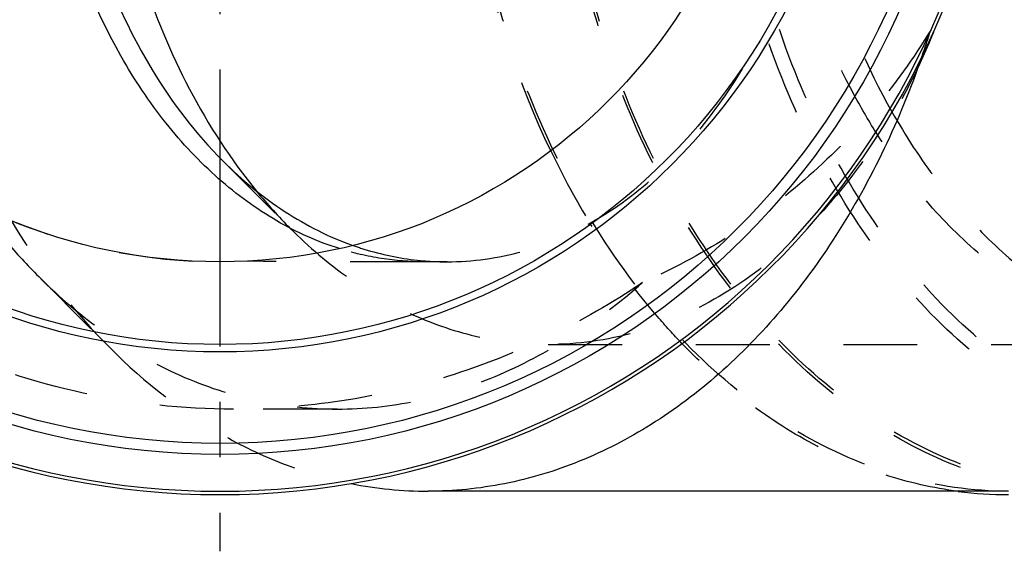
# Model space of a CAD drawing. Header units: millimetres. Extents: x 395 to 606, y 420 to 580.
# Tile 2 of 140: x 449 to 536, y 420 to 467. Entities that reach past the tile are written whole.
import ezdxf

# ---------------------------------------------------------------- set-up
doc = ezdxf.new("R2010")
doc.units = ezdxf.units.MM
doc.header["$LTSCALE"] = 65.185185
doc.linetypes.add('CENTER', pattern=[0.6, 0.375, -0.075, 0.075, -0.075])
doc.linetypes.add('HIDDEN', pattern=[0.2, 0.1, -0.1])
for name, color, linetype in [('ACHSEN_S', 7, 'CONTINUOUS'), ('KOERPER', 7, 'CONTINUOUS'), ('KONST.EL_MIT_GEO', 7, 'CONTINUOUS')]:
    doc.layers.add(name, color=color, linetype=linetype)

msp = doc.modelspace()

# ---------------------------------------------------------------- linework, layer by layer
at = {"layer": 'ACHSEN_S', "color": 2, "linetype": 'CENTER'}
msp.add_line((466.311, 579.925), (466.311, 420.075), dxfattribs=at)
at = {"layer": 'KOERPER', "color": 8, "linetype": 'HIDDEN'}
for p, q in [((486.362, 445.625), (484.324, 445.625)), ((450.303, 444.317), (456.629, 437.991)), ((476.652, 432.625), (467.501, 432.625))]:
    msp.add_line(p, q, dxfattribs=at)
at = {"layer": 'KOERPER', "color": 7, "linetype": 'CONTINUOUS'}
msp.add_line((535.961, 425.375), (484.696, 425.375), dxfattribs=at)
for centre, radius, start, end in [((466.311, 494.125), 69.05, 96.3508, 83.6492), ((466.311, 494.125), 68.75, 96.39197, 83.60803), ((484.718, 460.148), 34.773, 258.66875, 269.96266), ((535.969, 459.792), 34.717, 262.61283, 269.98661)]:
    msp.add_arc(centre, radius, start, end, dxfattribs=at)
at = {"layer": 'KOERPER', "color": 8, "linetype": 'HIDDEN'}
for centre, radius, start, end in [((466.311, 494.125), 48.5, 89.99994, 270), ((448.703, 491.469), 84.292, 340.77445, 342.46981), ((559.767, 486.061), 71.173, 205.50404, 211.43832)]:
    msp.add_arc(centre, radius, start, end, dxfattribs=at)
for points, knots in [([(535.961, 425.375), (532.769, 425.375), (526.236, 426.301), (516.966, 430.355), (508.501, 436.856), (501.145, 445.515), (495.14, 455.988), (490.694, 467.882), (487.96, 480.754), (487.038, 494.125), (487.96, 507.496), (490.694, 520.368), (495.14, 532.262), (501.145, 542.735), (508.501, 551.394), (516.966, 557.895), (526.236, 561.949), (532.769, 562.875), (535.961, 562.875)], [0, 0, 0, 0, 0.051644, 0.105164, 0.161986, 0.222854, 0.287817, 0.356348, 0.427487, 0.5, 0.572513, 0.643652, 0.712183, 0.777146, 0.838014, 0.894836, 0.948356, 1, 1, 1, 1]), ([(544.446, 425.075), (541.354, 425.075), (535.035, 425.938), (526.03, 429.724), (517.75, 435.816), (510.475, 443.957), (504.431, 453.846), (499.813, 465.136), (496.77, 477.433), (495.405, 490.312), (495.764, 503.323), (497.834, 516.014), (501.545, 527.943), (506.776, 538.697), (513.355, 547.901), (521.079, 555.226), (529.691, 560.389), (535.942, 562.263), (539.045, 562.751)], [0, 0, 0, 0, 0.051295, 0.10433, 0.160457, 0.220421, 0.284342, 0.351807, 0.421995, 0.493809, 0.566001, 0.637286, 0.706464, 0.772538, 0.834841, 0.893163, 0.94788, 1, 1, 1, 1]), ([(544.446, 425.375), (541.368, 425.375), (535.078, 426.234), (526.115, 430.002), (517.872, 436.064), (510.629, 444.166), (504.612, 454.009), (500.012, 465.245), (496.981, 477.485), (495.619, 490.304), (495.973, 503.255), (498.029, 515.889), (501.72, 527.767), (506.923, 538.475), (513.469, 547.642), (521.153, 554.94), (529.724, 560.087), (535.945, 561.958), (539.034, 562.448)], [0, 0, 0, 0, 0.051293, 0.104325, 0.160447, 0.220405, 0.284319, 0.351777, 0.421959, 0.493768, 0.565957, 0.637243, 0.706425, 0.772506, 0.834817, 0.89315, 0.947875, 1, 1, 1, 1]), ([(456.629, 550.259), (453.342, 546.972), (447.398, 539.228), (442.12, 528.054), (439.039, 518.208), (436.762, 507.703), (435.626, 494.125), (436.762, 480.547), (439.039, 470.042), (442.12, 460.196), (447.398, 449.022), (453.342, 441.278), (456.629, 437.991)], [0, 0, 0, 0, 0.113965, 0.236796, 0.301026, 0.366612, 0.5, 0.633388, 0.698974, 0.763204, 0.886035, 1, 1, 1, 1]), ([(495.529, 455.416), (492.724, 461.277), (488.511, 474.024), (486.433, 494.125), (488.511, 514.226), (492.724, 526.973), (495.529, 532.834)], [0, 0, 0, 0, 0.244579, 0.5, 0.755421, 1, 1, 1, 1]), ([(529.081, 466.08), (527.573, 463.59), (524.178, 458.871), (518.089, 452.713), (511.218, 447.607), (506.209, 444.931), (503.638, 443.79)], [0, 0, 0, 0, 0.254391, 0.505702, 0.754104, 1, 1, 1, 1]), ([(467.493, 432.625), (463.045, 432.625), (454.119, 433.573), (441.357, 437.806), (429.792, 444.669), (423.236, 450.809), (420.338, 454.184)], [0, 0, 0, 0, 0.249958, 0.499954, 0.74997, 1, 1, 1, 1]), ([(507.111, 438.418), (506.364, 439.192), (503.386, 442.466), (500.79, 446.081), (499.042, 448.938)], [0, 0, 0, 0, 0.242972, 1, 1, 1, 1]), ([(446.505, 448.576), (446.806, 448.199), (448.011, 446.728), (449.298, 445.322), (450.302, 444.317)], [0, 0, 0, 0, 0.253361, 1, 1, 1, 1]), ([(484.324, 445.625), (483.069, 445.625), (480.54, 445.822), (478.072, 446.405), (476.861, 446.787)], [0, 0, 0, 0, 0.497054, 1, 1, 1, 1]), ([(484.324, 445.625), (481.571, 445.625), (476.378, 445.623), (471.185, 445.643), (468.744, 445.686)], [0, 0, 0, 0, 0.530048, 1, 1, 1, 1]), ([(450.302, 444.317), (452.145, 442.475), (456.048, 439.159), (462.592, 435.417), (469.525, 433.133), (474.304, 432.625), (476.666, 432.625)], [0, 0, 0, 0, 0.26437, 0.516633, 0.760252, 1, 1, 1, 1]), ([(503.638, 443.79), (500.99, 442.005), (495.429, 438.808), (486.479, 435.279), (477.099, 433.113), (470.692, 432.625), (467.493, 432.625)], [0, 0, 0, 0, 0.249741, 0.49971, 0.749814, 1, 1, 1, 1]), ([(476.666, 432.625), (479.018, 432.625), (483.798, 433.13), (490.785, 435.339), (497.511, 438.914), (501.642, 442.051), (503.638, 443.79)], [0, 0, 0, 0, 0.236768, 0.479956, 0.733521, 1, 1, 1, 1]), ([(531.505, 425.363), (529.298, 425.649), (524.866, 426.663), (518.504, 429.413), (512.478, 433.345), (508.843, 436.624), (507.111, 438.418)], [0, 0, 0, 0, 0.237061, 0.480842, 0.734456, 1, 1, 1, 1]), ([(456.629, 437.991), (459.636, 434.984), (464.653, 431.052), (472.124, 427.546), (475.964, 426.437), (477.886, 426.053)], [0, 0, 0, 0, 0.516846, 0.761745, 1, 1, 1, 1])]:
    msp.add_open_spline(points, degree=3, knots=knots, dxfattribs=at)
at = {"layer": 'KOERPER', "color": 7, "linetype": 'CONTINUOUS'}
for points, knots in [([(476.861, 446.787), (474.941, 447.393), (471.135, 449.102), (465.956, 452.895), (461.317, 457.847), (455.902, 465.982), (451.26, 478.184), (450.029, 488.727), (450.029, 494.125)], [0, 0, 0, 0, 0.104499, 0.214504, 0.331182, 0.454823, 0.719843, 1, 1, 1, 1]), ([(528.294, 463.713), (526.374, 458.208), (522.685, 450.358), (516.067, 441.317), (510.589, 435.676), (504.596, 431.155), (498.199, 427.847), (491.522, 425.829), (486.953, 425.375), (484.696, 425.375)], [0, 0, 0, 0, 0.282999, 0.415958, 0.54264, 0.663317, 0.778798, 0.890425, 1, 1, 1, 1])]:
    msp.add_open_spline(points, degree=3, knots=knots, dxfattribs=at)
at = {"layer": 'KONST.EL_MIT_GEO', "color": 8, "linetype": 'HIDDEN'}
for p, q in [((466.562, 454.525), (472.522, 448.564)), ((495.302, 438.325), (553.732, 438.325))]:
    msp.add_line(p, q, dxfattribs=at)
at = {"layer": 'KONST.EL_MIT_GEO', "color": 7, "linetype": 'CONTINUOUS'}
for radius in [65.506, 64.524, 56.45, 55.8, 48.5]:
    msp.add_circle((466.311, 494.125), radius, dxfattribs=at)
at = {"layer": 'KONST.EL_MIT_GEO', "color": 8, "linetype": 'HIDDEN'}
for centre, radius, start, end in [((504.796, 480.756), 45.584, 219.35289, 224.92759), ((486.364, 469.926), 24.301, 265.20322, 269.9954)]:
    msp.add_arc(centre, radius, start, end, dxfattribs=at)
for points, knots in [([(556.249, 428.619), (553.207, 428.619), (546.983, 429.502), (538.15, 433.364), (530.085, 439.559), (523.075, 447.809), (517.354, 457.787), (513.117, 469.12), (510.513, 481.385), (509.634, 494.125), (510.513, 506.865), (513.117, 519.13), (517.354, 530.463), (523.075, 540.441), (530.085, 548.691), (538.15, 554.886), (546.983, 558.748), (553.207, 559.631), (556.249, 559.631)], [0, 0, 0, 0, 0.051644, 0.105164, 0.161986, 0.222854, 0.287817, 0.356348, 0.427487, 0.5, 0.572513, 0.643652, 0.712183, 0.777146, 0.838014, 0.894836, 0.948356, 1, 1, 1, 1]), ([(556.821, 429.601), (553.825, 429.601), (547.694, 430.47), (538.994, 434.275), (531.049, 440.377), (524.145, 448.503), (518.509, 458.332), (514.336, 469.495), (511.771, 481.576), (510.905, 494.125), (511.771, 506.674), (514.336, 518.755), (518.509, 529.918), (524.145, 539.747), (531.049, 547.873), (538.994, 553.975), (547.694, 557.78), (553.825, 558.649), (556.821, 558.649)], [0, 0, 0, 0, 0.051644, 0.105164, 0.161986, 0.222854, 0.287817, 0.356348, 0.427487, 0.5, 0.572513, 0.643652, 0.712183, 0.777146, 0.838014, 0.894836, 0.948356, 1, 1, 1, 1]), ([(495.302, 549.925), (497.893, 549.925), (503.195, 549.173), (510.719, 545.883), (517.59, 540.606), (523.56, 533.579), (528.434, 525.079), (532.043, 515.425), (534.262, 504.977), (535.01, 494.125), (534.262, 483.273), (532.043, 472.825), (528.434, 463.171), (523.56, 454.671), (517.59, 447.644), (510.719, 442.367), (503.195, 439.077), (497.893, 438.325), (495.302, 438.325)], [0, 0, 0, 0, 0.051645, 0.105164, 0.161986, 0.222854, 0.287817, 0.356348, 0.427487, 0.5, 0.572513, 0.643652, 0.712183, 0.777146, 0.838014, 0.894836, 0.948355, 1, 1, 1, 1]), ([(486.362, 445.625), (488.614, 445.625), (493.222, 446.278), (499.762, 449.138), (505.733, 453.725), (510.923, 459.832), (515.159, 467.223), (519.399, 478.56), (520.656, 487.877), (520.656, 494.125)], [0, 0, 0, 0, 0.103364, 0.210479, 0.324205, 0.446029, 0.57605, 0.71321, 1, 1, 1, 1]), ([(519.044, 475.892), (519.413, 474.363), (521.034, 468.478), (523.426, 462.794), (525.657, 458.85)], [0, 0, 0, 0, 0.257671, 1, 1, 1, 1]), ([(524.397, 456.809), (523.675, 457.944), (520.868, 462.743), (518.753, 467.937), (517.52, 471.965)], [0, 0, 0, 0, 0.241973, 1, 1, 1, 1]), ([(525.657, 458.85), (526.848, 456.747), (529.432, 452.783), (533.991, 447.573), (539.052, 443.349), (542.773, 441.211), (544.669, 440.354)], [0, 0, 0, 0, 0.269109, 0.525144, 0.768303, 1, 1, 1, 1]), ([(544.496, 439.875), (542.538, 440.542), (538.663, 442.325), (533.328, 446.119), (528.469, 450.988), (525.687, 454.781), (524.397, 456.809)], [0, 0, 0, 0, 0.23192, 0.474689, 0.730462, 1, 1, 1, 1]), ([(472.522, 448.564), (474.129, 446.958), (477.52, 444.065), (483.184, 440.788), (489.16, 438.778), (493.275, 438.325), (495.302, 438.325)], [0, 0, 0, 0, 0.266271, 0.51933, 0.762371, 1, 1, 1, 1]), ([(478.056, 447.069), (478.567, 446.888), (480.61, 446.237), (482.736, 445.844), (484.332, 445.71)], [0, 0, 0, 0, 0.253002, 1, 1, 1, 1])]:
    msp.add_open_spline(points, degree=3, knots=knots, dxfattribs=at)
at = {"layer": 'KONST.EL_MIT_GEO', "color": 7, "linetype": 'CONTINUOUS'}
for points, knots in [([(469.548, 536.398), (464.992, 530.847), (459.859, 520.664), (456.442, 505.987), (455.544, 494.125), (456.442, 482.263), (459.859, 467.586), (464.992, 457.403), (469.548, 451.852)], [0, 0, 0, 0, 0.238619, 0.367816, 0.5, 0.632184, 0.761381, 1, 1, 1, 1]), ([(452.067, 494.125), (452.067, 490.287), (452.546, 484.546), (454.155, 477.133), (457.284, 467.114), (461.772, 459.315), (466.562, 454.525)], [0, 0, 0, 0, 0.267513, 0.399045, 0.52786, 1, 1, 1, 1]), ([(466.562, 454.525), (468.235, 452.852), (471.804, 449.9), (475.954, 447.811), (478.056, 447.069)], [0, 0, 0, 0, 0.514822, 1, 1, 1, 1])]:
    msp.add_open_spline(points, degree=3, knots=knots, dxfattribs=at)

doc.saveas('drawing.dxf')
